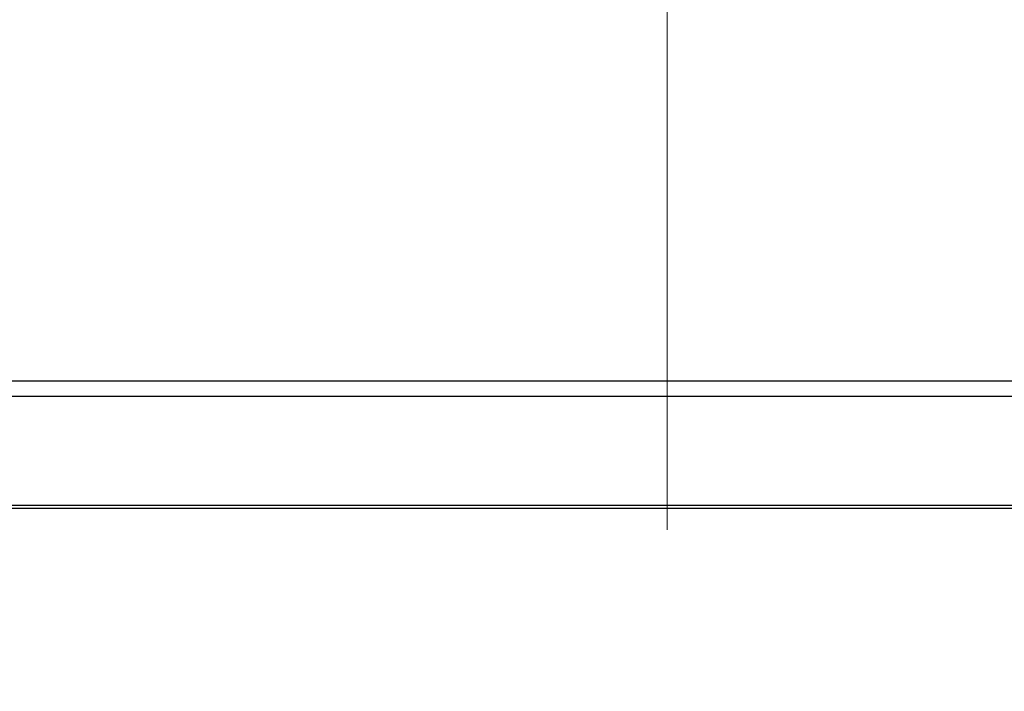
# Model space of a CAD drawing. Header units: millimetres. Extents: x 0 to 4205, y 0 to 2970.
# Tile 5 of 30: x 902 to 1002, y 586 to 654. Entities that reach past the tile are written whole.
import ezdxf

# ---------------------------------------------------------------- set-up
doc = ezdxf.new("R2010")
doc.units = ezdxf.units.MM
doc.header["$LTSCALE"] = 5
doc.linetypes.add('CENTERX2', pattern=[20.32, 12.7, -2.54, 2.54, -2.54])
doc.layers.add('SLD-0', color=7, linetype='Continuous')
doc.styles.add('SLDTEXTSTYLE0', font='TXT', dxfattribs={"width": 0.75})
doc.dimstyles.new('SLDDIMSTYLE0', dxfattribs={"dimtxt": 23.8125, "dimasz": 16, "dimexe": 0, "dimexo": 0.0625, "dimgap": 5.953125, "dimtad": 0, "dimtih": 1, "dimtoh": 1, "dimdec": 1, "dimrnd": 1e-09, "dimzin": 12, "dimdsep": 46, "dimtxsty": 'SLDTEXTSTYLE0', "dimsah": 1, "dimcen": 0.09, "dimadec": 0, "dimazin": 3, "dimtfac": 1, "dimtdec": 1, "dimtofl": 0, "dimtmove": 0, "dimatfit": 3, "dimfxl": 1, "dimfrac": 2, "dimtolj": 1, "dimtzin": 12, "dimarcsym": 0})

# ---------------------------------------------------------------- blocks, each defined once
blk = doc.blocks.new('_D_1')
at = {"layer": 'SLD-0', "color": 7, "transparency": 16777216}
for p, q in [((583.072, 606.612), (583.072, 459.902)), ((1352.295, 606.612), (1352.295, 459.902)), ((928.009, 577.151), (920.766, 577.151)), ((920.766, 577.151), (920.766, 539.316)), ((1007.164, 577.151), (1014.407, 577.151)), ((1014.407, 577.151), (1014.407, 539.316)), ((920.766, 539.316), (928.009, 539.316)), ((1014.407, 539.316), (1007.164, 539.316)), ((583.072, 464.902), (1352.295, 464.902))]:
    blk.add_line(p, q, dxfattribs=at)
for points in [[(583.072, 464.902), (599.072, 462.152), (599.072, 467.652)], [(1352.295, 464.902), (1336.295, 467.652), (1336.295, 462.152)]]:
    blk.add_solid(points, dxfattribs=at)
at = {"layer": 'SLD-0', "color": 7, "transparency": 16777216, "char_height": 23.8125, "attachment_point": 1, "style": 'SLDTEXTSTYLE0'}
for s, insert in [('30.28', (928.009, 570.012)), ('769.2', (928.009, 533.433)), ('OUTDOOR MODELS', (819.2, 495.598))]:
    blk.add_mtext(s, dxfattribs=dict(at, insert=insert))

msp = doc.modelspace()

# ---------------------------------------------------------------- linework, layer by layer
at = {"color": 7, "linetype": 'Continuous', "lineweight": 25}
for p, q in [((608.051055, 617.8836), (1327.315085, 617.8836)), ((601.173275, 616.311348), (1334.192865, 616.311348)), ((1345.66357, 605.262346), (589.702569, 605.262346))]:
    msp.add_line(p, q, dxfattribs=at)
at = {"layer": 'SLD-0', "color": 7, "linetype": 'CENTERX2', "lineweight": 18}
msp.add_line((967.68307, 1377.465545), (967.68307, 601.612345), dxfattribs=at)
at = {"layer": 'SLD-0', "color": 7}
msp.add_line((589.702577, 604.962345), (1345.663563, 604.962345), dxfattribs=at)

# ---------------------------------------------------------------- dimensions: what is measured, and where the dimension line sits
dim = msp.add_linear_dim(base=(1352.294588, 523.441029), p1=(583.071552, 611.612345), p2=(1352.294588, 611.612345), angle=0, text='<>\\POUTDOOR MODELS', dimstyle='SLDDIMSTYLE0', dxfattribs=at)
dim.commit()
dim.dimension.update_dxf_attribs({"geometry": '_D_1', "text_midpoint": (967.586677, 523.441029), "dimtype": 160})

doc.saveas('drawing.dxf')
